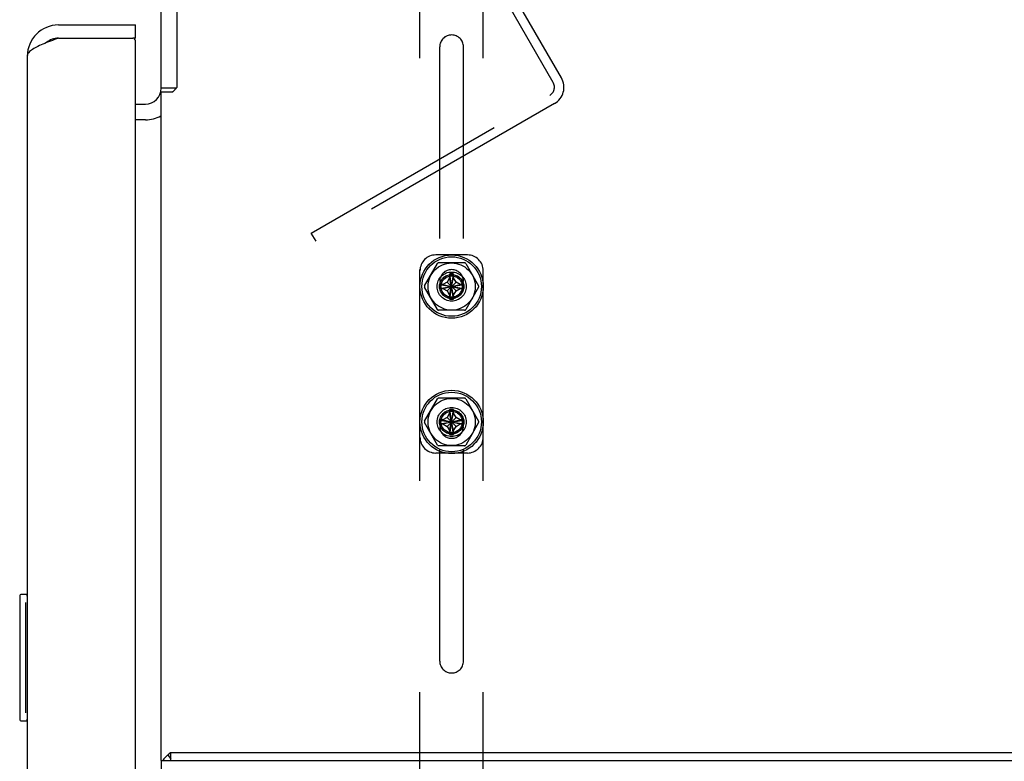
# Model space of a CAD drawing. Header units: inches. Extents: x 0 to 304, y 0 to 196.
# Tile 119 of 129: x 164.04 to 171.82, y 138.79 to 144.65. Entities that reach past the tile are written whole.
import ezdxf

# ---------------------------------------------------------------- set-up
doc = ezdxf.new("R2010")
doc.units = ezdxf.units.IN
doc.header["$LTSCALE"] = 16.696429
doc.header["$MEASUREMENT"] = 0
doc.linetypes.add('HIDDEN', pattern=[0.2, 0.1, -0.1])
doc.layers.get('0').update_dxf_attribs({"linetype": 'CONTINUOUS'})
doc.layers.add('DEFAULT_2', color=8, linetype='HIDDEN')
doc.layers.add('MAIN_DOOR_ASSEMBLY', color=7, linetype='CONTINUOUS')

msp = doc.modelspace()

# ---------------------------------------------------------------- linework, layer by layer
at = {"color": 7, "linetype": 'Continuous'}
for p, q in [((165.162, 144.1061), (165.162, 147.1061)), ((165.287, 147.1061), (165.287, 144.1125)), ((165.2807, 144.1061), (165.162, 144.1061)), ((165.285, 144.1105), (165.287, 144.1125)), ((165.162, 138.7931), (165.162, 144.0749)), ((165.2488, 144.0749), (165.162, 144.0749)), ((164.958, 143.9811), (165.037, 143.9811)), ((165.037, 143.8561), (164.958, 143.8561)), ((165.2151, 138.8371), (165.237, 138.8036)), ((165.237, 138.7931), (165.237, 138.8561))]:
    msp.add_line(p, q, dxfattribs=at)
at = {"color": 3, "linetype": 'Continuous'}
for p, q in [((165.237, 138.8561), (183.026, 138.8561)), ((165.162, 138.7931), (165.162, 104.4191)), ((165.162, 138.7931), (183.019, 138.7931))]:
    msp.add_line(p, q, dxfattribs=at)
at = {"color": 7, "linetype": 'Continuous'}
for points in [[(165.2488, 144.0749), (165.2512, 144.0766), (165.2534, 144.0783), (165.2556, 144.0801), (165.2576, 144.0818), (165.2595, 144.0835), (165.2613, 144.0851), (165.263, 144.0868), (165.2645, 144.0884), (165.266, 144.09), (165.2675, 144.0916), (165.2689, 144.0931), (165.2732, 144.0979)], [(165.2732, 144.0979), (165.2747, 144.0997), (165.2764, 144.1015), (165.278, 144.1032), (165.2796, 144.105), (165.2814, 144.1068), (165.2831, 144.1086), (165.285, 144.1105)]]:
    msp.add_lwpolyline(points, dxfattribs=at)
at = {"color": 3, "linetype": 'Continuous'}
for points in [[(165.2151, 138.8371), (165.2167, 138.8383), (165.2183, 138.8397), (165.2199, 138.8413), (165.2214, 138.843), (165.2228, 138.8448)], [(165.2228, 138.8448), (165.2256, 138.8483), (165.227, 138.8499), (165.2284, 138.8514), (165.2297, 138.8527), (165.2311, 138.8538), (165.2324, 138.8548), (165.2337, 138.8554), (165.2349, 138.8558), (165.236, 138.8561), (165.237, 138.8561)]]:
    msp.add_lwpolyline(points, dxfattribs=at)
at = {"color": 7, "linetype": 'Continuous'}
msp.add_arc((165.037, 144.1061), 0.125, 270, 360, dxfattribs=at)
at = {"color": 3, "linetype": 'Continuous'}
for centre, radius, start, end in [((165.037, 144.1061), 0.25, 270, 299.61976), ((165.279, 138.7391), 0.117, 123.09982, 152.50091)]:
    msp.add_arc(centre, radius, start, end, dxfattribs=at)
at = {"layer": 'DEFAULT_2', "color": 8, "linetype": 'HIDDEN'}
for p, q in [((168.3243, 144.1893), (166.8948, 146.6653)), ((167.207, 137.6639), (167.207, 146.3484)), ((167.707, 137.6639), (167.707, 146.3484)), ((168.2594, 144.1518), (167.3599, 145.7098)), ((167.3633, 139.5789), (167.3633, 144.4334)), ((167.5508, 139.5789), (167.5508, 144.4334)), ((166.3483, 142.9618), (168.2319, 144.0493)), ((168.2694, 143.9844), (166.3858, 142.8969)), ((166.3858, 142.8969), (166.3483, 142.9618)), ((167.582, 142.7889), (167.332, 142.7889)), ((167.2434, 142.5439), (167.3459, 142.7214)), ((167.5595, 142.7264), (167.3545, 142.7264)), ((167.5682, 142.7214), (167.6706, 142.5439)), ((167.4416, 142.6381), (167.4415, 142.6372)), ((167.4415, 142.6372), (167.4415, 142.6074)), ((167.4416, 142.4396), (167.4725, 142.6381)), ((167.4725, 142.4396), (167.4416, 142.6381)), ((167.4725, 142.6372), (167.4725, 142.6381)), ((167.4725, 142.6074), (167.4725, 142.6372)), ((167.3459, 142.3564), (167.2434, 142.5339)), ((167.3587, 142.5544), (167.3578, 142.5543)), ((167.3578, 142.5234), (167.5563, 142.5543)), ((167.3578, 142.5543), (167.5563, 142.5234)), ((167.3885, 142.5544), (167.3587, 142.5544)), ((167.4221, 142.5738), (167.3885, 142.5544)), ((167.3885, 142.5544), (167.5255, 142.5234)), ((167.3885, 142.5234), (167.5255, 142.5544)), ((167.4415, 142.6074), (167.4221, 142.5738)), ((167.4221, 142.504), (167.4919, 142.5738)), ((167.4919, 142.504), (167.4221, 142.5738)), ((167.4415, 142.4704), (167.4725, 142.6074)), ((167.4725, 142.4704), (167.4415, 142.6074)), ((167.4919, 142.5738), (167.4725, 142.6074)), ((167.5255, 142.5544), (167.4919, 142.5738)), ((167.5553, 142.5544), (167.5255, 142.5544)), ((167.5563, 142.5543), (167.5553, 142.5544)), ((167.6706, 142.5339), (167.5682, 142.3564)), ((167.3578, 142.5234), (167.3587, 142.5234)), ((167.3587, 142.5234), (167.3885, 142.5234)), ((167.3885, 142.5234), (167.4221, 142.504)), ((167.4221, 142.504), (167.4415, 142.4704)), ((167.4415, 142.4704), (167.4415, 142.4406)), ((167.4725, 142.4704), (167.4919, 142.504)), ((167.4725, 142.4406), (167.4725, 142.4704)), ((167.4919, 142.504), (167.5255, 142.5234)), ((167.5255, 142.5234), (167.5553, 142.5234)), ((167.5553, 142.5234), (167.5563, 142.5234)), ((167.4415, 142.4406), (167.4416, 142.4396)), ((167.4725, 142.4396), (167.4725, 142.4406)), ((167.5595, 142.3514), (167.3545, 142.3514)), ((167.2434, 141.4739), (167.3459, 141.6514)), ((167.5595, 141.6564), (167.3545, 141.6564)), ((167.5682, 141.6514), (167.6706, 141.4739)), ((167.4415, 141.5374), (167.4221, 141.5038)), ((167.4416, 141.5681), (167.4415, 141.5672)), ((167.4415, 141.5672), (167.4415, 141.5374)), ((167.4415, 141.4004), (167.4725, 141.5374)), ((167.4725, 141.4004), (167.4415, 141.5374)), ((167.4416, 141.3696), (167.4725, 141.5681)), ((167.4725, 141.3696), (167.4416, 141.5681)), ((167.4725, 141.5672), (167.4725, 141.5681)), ((167.4725, 141.5374), (167.4725, 141.5672)), ((167.4919, 141.5038), (167.4725, 141.5374)), ((167.3459, 141.2864), (167.2434, 141.4639)), ((167.3587, 141.4844), (167.3578, 141.4843)), ((167.3578, 141.4843), (167.5563, 141.4534)), ((167.3578, 141.4534), (167.5563, 141.4843)), ((167.3578, 141.4534), (167.3587, 141.4534)), ((167.3885, 141.4844), (167.3587, 141.4844)), ((167.3587, 141.4534), (167.3885, 141.4534)), ((167.4221, 141.5038), (167.3885, 141.4844)), ((167.3885, 141.4844), (167.5255, 141.4534)), ((167.3885, 141.4534), (167.5255, 141.4844)), ((167.3885, 141.4534), (167.4221, 141.434)), ((167.4221, 141.434), (167.4919, 141.5038)), ((167.4919, 141.434), (167.4221, 141.5038)), ((167.5255, 141.4844), (167.4919, 141.5038)), ((167.4919, 141.434), (167.5255, 141.4534)), ((167.5553, 141.4844), (167.5255, 141.4844)), ((167.5255, 141.4534), (167.5553, 141.4534)), ((167.5563, 141.4843), (167.5553, 141.4844)), ((167.5553, 141.4534), (167.5563, 141.4534)), ((167.6706, 141.4639), (167.5682, 141.2864)), ((167.4221, 141.434), (167.4415, 141.4004)), ((167.4415, 141.4004), (167.4415, 141.3706)), ((167.4415, 141.3706), (167.4416, 141.3696)), ((167.4725, 141.4004), (167.4919, 141.434)), ((167.4725, 141.3706), (167.4725, 141.4004)), ((167.4725, 141.3696), (167.4725, 141.3706)), ((167.582, 141.2234), (167.332, 141.2234)), ((167.5595, 141.2814), (167.3545, 141.2814))]:
    msp.add_line(p, q, dxfattribs=at)
for points in [[(167.457, 142.6384), (167.4544, 142.6384), (167.4518, 142.6384), (167.4493, 142.6383), (167.4467, 142.6383), (167.4441, 142.6382), (167.4416, 142.6381)], [(167.4725, 142.6381), (167.4699, 142.6382), (167.4674, 142.6383), (167.4648, 142.6383), (167.4622, 142.6384), (167.4596, 142.6384), (167.457, 142.6384)], [(167.3578, 142.5543), (167.3576, 142.5492), (167.3575, 142.544), (167.3575, 142.5389), (167.3575, 142.5337), (167.3576, 142.5286), (167.3578, 142.5234)], [(167.5563, 142.5234), (167.5564, 142.5286), (167.5565, 142.5337), (167.5565, 142.5389), (167.5565, 142.544), (167.5564, 142.5492), (167.5563, 142.5543)], [(167.4416, 142.4396), (167.4441, 142.4395), (167.4467, 142.4395), (167.4493, 142.4394), (167.4518, 142.4394), (167.4544, 142.4394), (167.457, 142.4394)], [(167.457, 142.4394), (167.4596, 142.4394), (167.4622, 142.4394), (167.4648, 142.4394), (167.4674, 142.4395), (167.4699, 142.4395), (167.4725, 142.4396)], [(167.457, 141.5684), (167.4544, 141.5684), (167.4518, 141.5684), (167.4493, 141.5683), (167.4467, 141.5683), (167.4441, 141.5682), (167.4416, 141.5681)], [(167.4725, 141.5681), (167.4699, 141.5682), (167.4674, 141.5683), (167.4648, 141.5683), (167.4622, 141.5684), (167.4596, 141.5684), (167.457, 141.5684)], [(167.3578, 141.4843), (167.3576, 141.4792), (167.3575, 141.474), (167.3575, 141.4689), (167.3575, 141.4637), (167.3576, 141.4586), (167.3578, 141.4534)], [(167.5563, 141.4534), (167.5564, 141.4586), (167.5565, 141.4637), (167.5565, 141.4689), (167.5565, 141.474), (167.5564, 141.4792), (167.5563, 141.4843)], [(167.4416, 141.3696), (167.4441, 141.3695), (167.4467, 141.3695), (167.4493, 141.3694), (167.4518, 141.3694), (167.4544, 141.3694), (167.457, 141.3694)], [(167.457, 141.3694), (167.4596, 141.3694), (167.4622, 141.3694), (167.4648, 141.3694), (167.4674, 141.3695), (167.4699, 141.3695), (167.4725, 141.3696)]]:
    msp.add_lwpolyline(points, dxfattribs=at)
for centre, radius in [((167.457, 142.5389), 0.25), ((167.457, 142.5389), 0.235), ((167.457, 142.5389), 0.1865), ((167.457, 142.5389), 0.115), ((167.457, 142.5389), 0.095), ((167.457, 142.5389), 0.094), ((167.457, 142.5389), 0.084), ((167.457, 141.4689), 0.25), ((167.457, 141.4689), 0.235), ((167.457, 141.4689), 0.1865), ((167.457, 141.4689), 0.115), ((167.457, 141.4689), 0.095), ((167.457, 141.4689), 0.094), ((167.457, 141.4689), 0.084)]:
    msp.add_circle(centre, radius, dxfattribs=at)
for centre, radius, start, end in [((167.457, 144.4334), 0.0938, 0, 180), ((168.1944, 144.1143), 0.15, 300, 30), ((168.1944, 144.1143), 0.075, 300, 30), ((167.332, 142.6639), 0.125, 90, 180), ((167.582, 142.6639), 0.125, 0, 90), ((167.3545, 142.7164), 0.01, 90.0012, 149.99694), ((167.5595, 142.7164), 0.01, 30.00084, 89.99658), ((167.457, 142.5789), 0.0938, 0, 180), ((167.2521, 142.5389), 0.01, 150.00144, 209.99625), ((167.662, 142.5389), 0.01, 330.00144, 29.99625), ((167.3545, 142.3614), 0.01, 210.00084, 269.99658), ((167.5595, 142.3614), 0.01, 270.0012, 329.99694), ((167.3545, 141.6464), 0.01, 90.0012, 149.99694), ((167.5595, 141.6464), 0.01, 30.00084, 89.99658), ((167.2521, 141.4689), 0.01, 150.00144, 209.99625), ((167.662, 141.4689), 0.01, 330.00144, 29.99625), ((167.457, 141.4334), 0.0938, 180, 360), ((167.332, 141.3484), 0.125, 180, 270), ((167.3545, 141.2914), 0.01, 210.00084, 269.99658), ((167.5595, 141.2914), 0.01, 270.0012, 329.99694), ((167.582, 141.3484), 0.125, 270, 360), ((167.457, 139.5789), 0.0938, 180, 360)]:
    msp.add_arc(centre, radius, start, end, dxfattribs=at)
at = {"layer": 'MAIN_DOOR_ASSEMBLY', "color": 3, "linetype": 'Continuous'}
for p, q in [((164.3505, 144.6061), (164.958, 144.6061)), ((164.3505, 144.5021), (164.3184, 144.4903)), ((164.3505, 144.5021), (164.938, 144.5021)), ((164.958, 137.6811), (164.958, 144.4821)), ((164.104, 144.3596), (164.104, 138.5464))]:
    msp.add_line(p, q, dxfattribs=at)
at = {"layer": 'MAIN_DOOR_ASSEMBLY', "color": 7, "linetype": 'Continuous'}
for p, q in [((164.958, 144.5021), (164.958, 144.6061)), ((164.958, 144.5021), (164.938, 144.5021)), ((164.044, 140.0911), (164.044, 139.1211)), ((164.104, 140.1061), (164.059, 140.1061)), ((164.0907, 140.0061), (164.0907, 139.2061)), ((164.059, 139.1061), (164.104, 139.1061))]:
    msp.add_line(p, q, dxfattribs=at)
at = {"layer": 'MAIN_DOOR_ASSEMBLY', "color": 3, "linetype": 'Continuous'}
for points in [[(164.3184, 144.4903), (164.3024, 144.4843), (164.2867, 144.4784), (164.2713, 144.4724)], [(164.2713, 144.4724), (164.2562, 144.4665), (164.2415, 144.4606), (164.2273, 144.4546), (164.2136, 144.4487), (164.2005, 144.4428), (164.188, 144.4368), (164.1762, 144.4309), (164.1652, 144.4249), (164.1549, 144.419), (164.1456, 144.4131), (164.1371, 144.4071), (164.1294, 144.4012), (164.1228, 144.3952), (164.1171, 144.3893), (164.1124, 144.3834), (164.1088, 144.3774), (164.1061, 144.3715), (164.1045, 144.3656), (164.104, 144.3596)]]:
    msp.add_lwpolyline(points, dxfattribs=at)
at = {"layer": 'MAIN_DOOR_ASSEMBLY', "color": 7, "linetype": 'Continuous'}
for points in [[(164.089, 140.0423), (164.0895, 140.0366), (164.0899, 140.0308), (164.0902, 140.0248), (164.0905, 140.0187), (164.0906, 140.0124), (164.0907, 140.0061)], [(164.0907, 139.2061), (164.0906, 139.1998), (164.0905, 139.1936), (164.0902, 139.1875), (164.0899, 139.1815), (164.0895, 139.1756), (164.089, 139.17)]]:
    msp.add_lwpolyline(points, dxfattribs=at)
at = {"layer": 'MAIN_DOOR_ASSEMBLY', "color": 3, "linetype": 'Continuous'}
for centre, radius, start, end in [((164.3505, 144.3596), 0.2465, 90, 180), ((164.938, 144.4821), 0.02, 0, 90)]:
    msp.add_arc(centre, radius, start, end, dxfattribs=at)
at = {"layer": 'MAIN_DOOR_ASSEMBLY', "color": 7, "linetype": 'Continuous'}
for centre, radius, start, end in [((164.3505, 144.3596), 0.1425, 90, 131.33874), ((164.059, 140.0911), 0.015, 90, 180), ((164.089, 140.0911), 0.015, 0, 90), ((164.059, 139.1211), 0.015, 180, 270), ((164.089, 139.1211), 0.015, 270, 360)]:
    msp.add_arc(centre, radius, start, end, dxfattribs=at)

doc.saveas('drawing.dxf')
